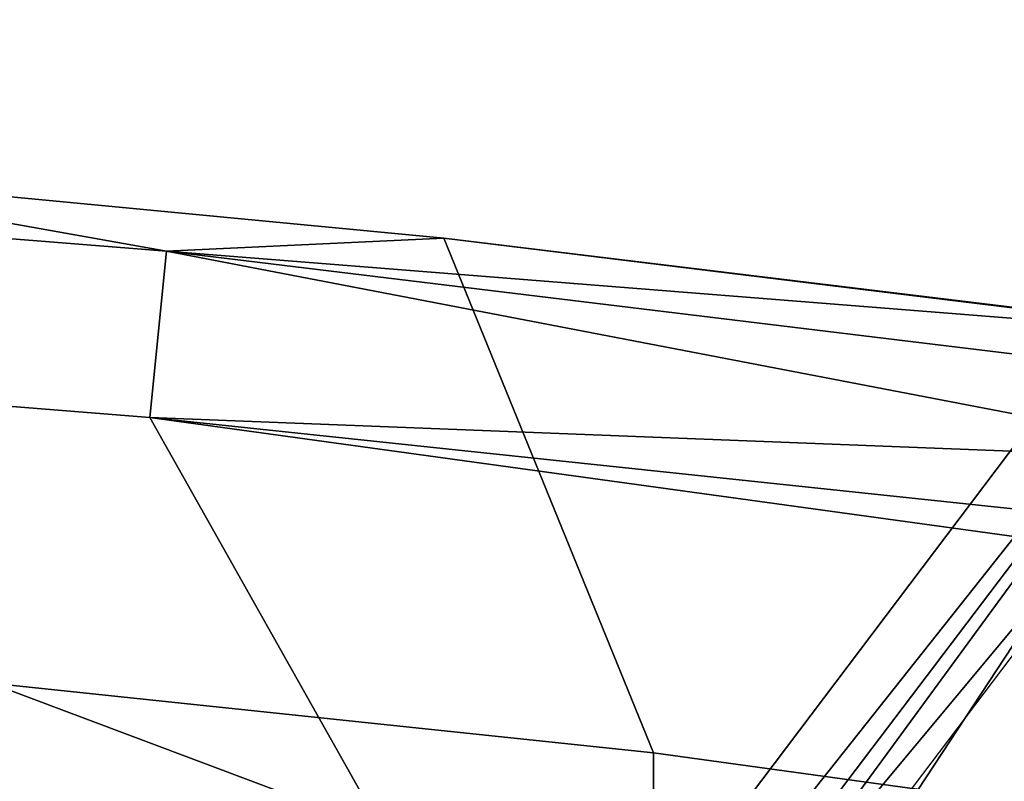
# Model space of a CAD drawing. Header units: millimetres. Extents: x -359 to 363, y -484 to 317.
# Tile 70 of 74: x 122 to 168, y 238 to 273. Entities that reach past the tile are written whole.
import ezdxf

# ---------------------------------------------------------------- set-up
doc = ezdxf.new("R2010")
doc.units = ezdxf.units.MM
doc.layers.add('Layer 01', color=7, linetype='Continuous', true_color=0x000000)

msp = doc.modelspace()

# ---------------------------------------------------------------- linework, layer by layer
at = {"layer": 'Layer 01'}
for points in [[(100.989, 163.909, 120.25), (3.305, 30.085, 187.404), (187.665, 273.228, 108.102)], [(3.305, 30.085, 187.404), (101.695, 155.801, 160.295), (187.665, 273.228, 108.102)], [(187.665, 273.228, 108.102), (177.551, 265.273, 81.534), (100.989, 163.909, 120.25)], [(187.665, 273.228, 108.102), (101.695, 155.801, 160.295), (114.055, 161.29, 159.114)], [(187.665, 273.228, 108.102), (114.055, 161.29, 159.114), (189.647, 259.866, 113.267)], [(77.169, 258.813, 1068.5), (128.385, 254.724, 1068.5), (129.153, 262.455, 1064.795), (77.636, 266.571, 1064.793)], [(129.153, 262.455, 1064.795), (106.955, 266.42, 1056.1), (77.636, 266.571, 1064.793)], [(121.587, 242.304, 963.706), (106.955, 266.42, 1056.1), (142.054, 263.061, 1056.106), (151.822, 239.13, 963.706)], [(129.153, 262.455, 1064.795), (142.054, 263.061, 1056.106), (106.955, 266.42, 1056.1)], [(203.886, 265.824, 106.383), (137.021, 173.483, 149.09), (77.236, 82.47, 162.541)], [(203.886, 265.824, 106.383), (77.236, 82.47, 162.541), (197.498, 250.774, 81.591)], [(203.886, 265.824, 106.383), (189.647, 259.866, 113.267), (137.021, 173.483, 149.09)], [(100.989, 163.909, 120.25), (177.551, 265.273, 81.534), (178.592, 256.967, 83.614)], [(142.054, 263.061, 1056.106), (129.153, 262.455, 1064.795), (180.753, 258.374, 1060.441)], [(151.822, 239.13, 963.706), (142.054, 263.061, 1056.106), (177.002, 258.786, 1056.103), (186.695, 234.316, 962.336)], [(180.753, 258.374, 1060.441), (177.002, 258.786, 1056.103), (142.054, 263.061, 1056.106)], [(129.153, 262.455, 1064.795), (128.385, 254.724, 1068.5), (179.968, 252.702, 1067.628)], [(179.968, 252.702, 1067.628), (206.815, 253.028, 1064.708), (129.153, 262.455, 1064.795)], [(180.753, 258.374, 1060.441), (129.153, 262.455, 1064.795), (206.815, 253.028, 1064.708)], [(114.055, 161.29, 159.114), (137.021, 173.483, 149.09), (189.647, 259.866, 113.267)], [(-76.763, 258.817, 1068.5), (-140.91, 235.282, 1068.5), (139.192, 235.524, 1068.5)], [(77.169, 258.813, 1068.5), (-76.763, 258.817, 1068.5), (139.192, 235.524, 1068.5)], [(77.169, 258.813, 1068.5), (139.192, 235.524, 1068.5), (128.385, 254.724, 1068.5)], [(178.592, 256.967, 83.614), (121.037, 180.98, 112.851), (100.989, 163.909, 120.25)], [(128.385, 254.724, 1068.5), (139.192, 235.524, 1068.5), (232.111, 240.448, 1068.495)], [(230.121, 243.963, 1068.159), (179.968, 252.702, 1067.628), (128.385, 254.724, 1068.5)], [(128.385, 254.724, 1068.5), (232.111, 240.448, 1068.495), (230.121, 243.963, 1068.159)], [(197.498, 250.774, 81.591), (77.236, 82.47, 162.541), (109.029, 124.494, 127.761)], [(197.498, 250.774, 81.591), (109.029, 124.494, 127.761), (111.47, 137.11, 124.872)], [(111.47, 137.11, 124.872), (188.609, 248.956, 83.89), (197.498, 250.774, 81.591)], [(121.587, 218.444, 865.813), (121.587, 242.304, 963.706), (151.822, 239.13, 963.706), (151.822, 215.27, 865.813)], [(231.355, 208.929, 1068.483), (232.111, 240.448, 1068.495), (139.192, 235.524, 1068.5), (153.956, 222.317, 1068.5)], [(151.822, 215.27, 865.813), (151.822, 239.13, 963.706), (186.695, 234.316, 962.336), (181.977, 211.413, 865.813)]]:
    msp.add_3dface(points, dxfattribs=at)

doc.saveas('drawing.dxf')
